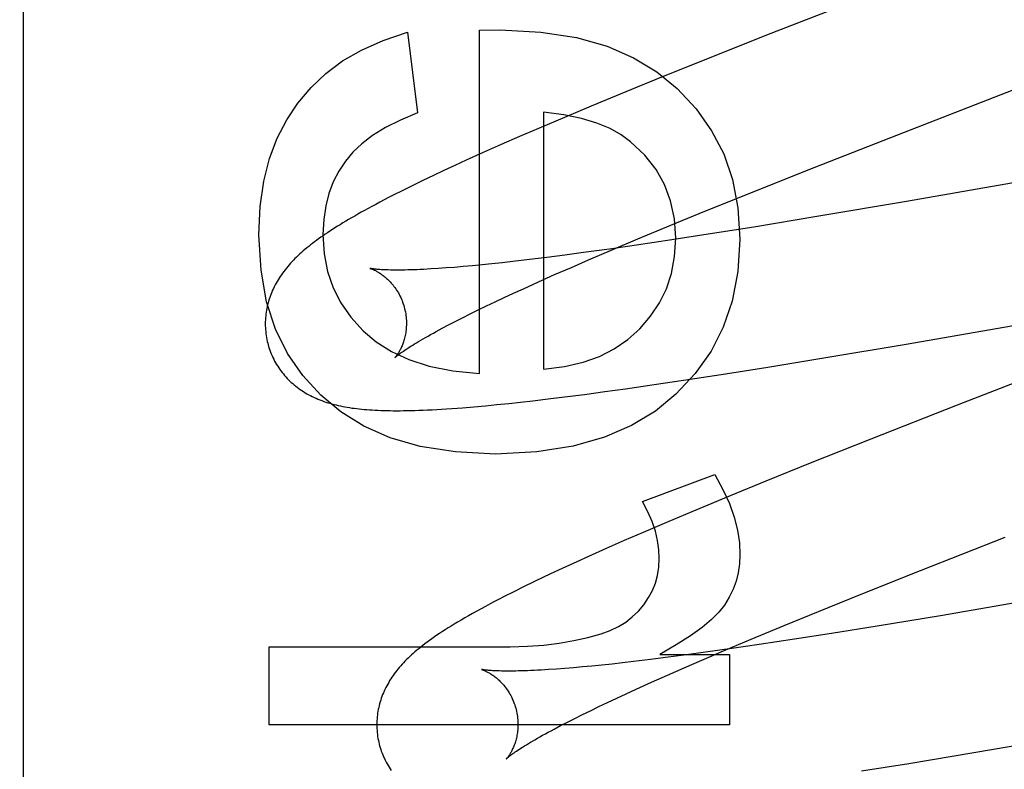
# Model space of a CAD drawing. Header units: inches. Extents: x 0 to 268, y 0 to 174.
# Tile 31 of 79: x 86.333 to 86.472, y 88.382 to 88.488. Entities that reach past the tile are written whole.
import ezdxf

# ---------------------------------------------------------------- set-up
doc = ezdxf.new("R2010")
doc.units = ezdxf.units.IN
doc.header["$LTSCALE"] = 14.749625
doc.header["$MEASUREMENT"] = 0
doc.linetypes.add('HIDDEN', pattern=[0.2, 0.1, -0.1])
doc.layers.add('DEFAULT_2', color=8, linetype='HIDDEN')

msp = doc.modelspace()

# ---------------------------------------------------------------- linework, layer by layer
at = {"layer": 'DEFAULT_2', "color": 8, "linetype": 'HIDDEN'}
for p, q in [((86.33326, 85.30928), (86.33326, 90.80978)), ((86.45177, 88.49125), (86.43848, 88.48605)), ((86.39782, 88.48675), (86.40076, 88.48681)), ((86.39782, 88.43813), (86.39782, 88.48675)), ((86.38763, 88.48645), (86.38904, 88.47503)), ((86.43848, 88.48605), (86.42988, 88.48262)), ((86.42988, 88.48262), (86.42361, 88.4801)), ((86.42361, 88.4801), (86.41855, 88.47803)), ((86.45608, 88.47157), (86.47614, 88.47936)), ((86.41855, 88.47803), (86.41364, 88.476)), ((86.41364, 88.476), (86.40984, 88.47441)), ((86.40984, 88.47441), (86.40616, 88.47284)), ((86.4069, 88.47515), (86.4069, 88.43875)), ((86.40616, 88.47284), (86.40349, 88.47169)), ((86.40349, 88.47169), (86.40089, 88.47055)), ((86.44414, 88.46688), (86.45608, 88.47157)), ((86.51064, 88.4716), (86.45829, 88.4625)), ((86.40089, 88.47055), (86.39836, 88.46943)), ((86.39836, 88.46943), (86.39592, 88.46833)), ((86.39434, 88.4676), (86.39279, 88.46688)), ((86.39592, 88.46833), (86.39434, 88.4676)), ((86.39129, 88.46617), (86.38982, 88.46547)), ((86.39279, 88.46688), (86.39129, 88.46617)), ((86.43578, 88.46355), (86.44414, 88.46688)), ((86.38839, 88.46477), (86.38697, 88.46407)), ((86.38982, 88.46547), (86.38839, 88.46477)), ((86.38697, 88.46407), (86.3856, 88.46338)), ((86.42974, 88.46111), (86.43578, 88.46355)), ((86.45829, 88.4625), (86.44558, 88.46035)), ((86.4249, 88.45913), (86.42974, 88.46111)), ((86.44558, 88.46035), (86.43667, 88.45888)), ((86.42026, 88.4572), (86.4249, 88.45913)), ((86.43667, 88.45888), (86.43023, 88.45785)), ((86.43023, 88.45785), (86.42505, 88.45705)), ((86.42007, 88.45631), (86.41624, 88.45576)), ((86.4167, 88.4557), (86.42026, 88.4572)), ((86.42505, 88.45705), (86.42007, 88.45631)), ((86.40736, 88.45456), (86.4049, 88.45426)), ((86.40991, 88.45489), (86.40736, 88.45456)), ((86.41256, 88.45525), (86.40991, 88.45489)), ((86.41624, 88.45576), (86.41256, 88.45525)), ((86.41328, 88.45424), (86.4167, 88.4557)), ((86.39429, 88.45317), (86.3931, 88.45308)), ((86.39553, 88.45328), (86.39429, 88.45317)), ((86.39683, 88.45339), (86.39553, 88.45328)), ((86.39818, 88.45352), (86.39683, 88.45339)), ((86.39959, 88.45366), (86.39818, 88.45352)), ((86.40104, 88.45382), (86.39959, 88.45366)), ((86.40255, 88.45399), (86.40104, 88.45382)), ((86.4049, 88.45426), (86.40255, 88.45399)), ((86.40846, 88.45214), (86.41083, 88.45317)), ((86.41083, 88.45317), (86.41328, 88.45424)), ((86.3931, 88.45308), (86.39198, 88.453)), ((86.4062, 88.45113), (86.40846, 88.45214)), ((86.40404, 88.45015), (86.4062, 88.45113)), ((86.45825, 88.4423), (86.50633, 88.45067)), ((86.40132, 88.44889), (86.40265, 88.44951)), ((86.40265, 88.44951), (86.40404, 88.45015)), ((86.39762, 88.44713), (86.3988, 88.4477)), ((86.3988, 88.4477), (86.40003, 88.44829)), ((86.40003, 88.44829), (86.40132, 88.44889)), ((86.39542, 88.44604), (86.39649, 88.44657)), ((86.39649, 88.44657), (86.39762, 88.44713)), ((86.39253, 88.44454), (86.39344, 88.44502)), ((86.39344, 88.44502), (86.3944, 88.44552)), ((86.3944, 88.44552), (86.39542, 88.44604)), ((86.4466, 88.44034), (86.45825, 88.4423)), ((86.43866, 88.43904), (86.4466, 88.44034)), ((86.42671, 88.43717), (86.43205, 88.43799)), ((86.43205, 88.43799), (86.43866, 88.43904)), ((86.47783, 88.43845), (86.46545, 88.43364)), ((86.41851, 88.43598), (86.42255, 88.43656)), ((86.42255, 88.43656), (86.42671, 88.43717)), ((86.40987, 88.43482), (86.41268, 88.43518)), ((86.41268, 88.43518), (86.41556, 88.43557)), ((86.41556, 88.43557), (86.41851, 88.43598)), ((86.39702, 88.43343), (86.39865, 88.43357)), ((86.39865, 88.43357), (86.40029, 88.43373)), ((86.40029, 88.43373), (86.40196, 88.4339)), ((86.40196, 88.4339), (86.40365, 88.43408)), ((86.40365, 88.43408), (86.40538, 88.43428)), ((86.40538, 88.43428), (86.40715, 88.43448)), ((86.40715, 88.43448), (86.40987, 88.43482)), ((86.46545, 88.43364), (86.45326, 88.42885)), ((86.39543, 88.43329), (86.39702, 88.43343)), ((86.45326, 88.42885), (86.44465, 88.42542)), ((86.44465, 88.42542), (86.43839, 88.4229)), ((86.4209, 88.42002), (86.43115, 88.42383)), ((86.43839, 88.4229), (86.43333, 88.42083)), ((86.43333, 88.42083), (86.42844, 88.4188)), ((86.42844, 88.4188), (86.42465, 88.4172)), ((86.42465, 88.4172), (86.42099, 88.41564)), ((86.42099, 88.41564), (86.41833, 88.41449)), ((86.41833, 88.41449), (86.41575, 88.41335)), ((86.46029, 88.41023), (86.47228, 88.41494)), ((86.41575, 88.41335), (86.41325, 88.41223)), ((86.41163, 88.41149), (86.41004, 88.41077)), ((86.41325, 88.41223), (86.41163, 88.41149)), ((86.40849, 88.41005), (86.40698, 88.40933)), ((86.41004, 88.41077), (86.40849, 88.41005)), ((86.45189, 88.40689), (86.46029, 88.41023)), ((86.4055, 88.40863), (86.40407, 88.40793)), ((86.40698, 88.40933), (86.4055, 88.40863)), ((86.40267, 88.40723), (86.4013, 88.40654)), ((86.40407, 88.40793), (86.40267, 88.40723)), ((86.44583, 88.40444), (86.45189, 88.40689)), ((86.4758, 88.40601), (86.46309, 88.40384)), ((86.44097, 88.40245), (86.44583, 88.40444)), ((86.46309, 88.40384), (86.45414, 88.40236)), ((86.4363, 88.40051), (86.44097, 88.40245)), ((86.45414, 88.40236), (86.44766, 88.40132)), ((86.43272, 88.39901), (86.4363, 88.40051)), ((86.44244, 88.40051), (86.43742, 88.39975)), ((86.44766, 88.40132), (86.44244, 88.40051)), ((86.36804, 88.3884), (86.36804, 88.39945)), ((86.36804, 88.39945), (86.40218, 88.39945)), ((86.42929, 88.39754), (86.43272, 88.39901)), ((86.43354, 88.39918), (86.42982, 88.39866)), ((86.43742, 88.39975), (86.43354, 88.39918)), ((86.41962, 88.39734), (86.41808, 88.39717)), ((86.42202, 88.39763), (86.41962, 88.39734)), ((86.42452, 88.39795), (86.42202, 88.39763)), ((86.42336, 88.39835), (86.43324, 88.39835)), ((86.42712, 88.39829), (86.42452, 88.39795)), ((86.42682, 88.39647), (86.42929, 88.39754)), ((86.42982, 88.39866), (86.42712, 88.39829)), ((86.43324, 88.39835), (86.43324, 88.3884)), ((86.40872, 88.39628), (86.40761, 88.3962)), ((86.4099, 88.39637), (86.40872, 88.39628)), ((86.41113, 88.39647), (86.4099, 88.39637)), ((86.41241, 88.39658), (86.41113, 88.39647)), ((86.41375, 88.39671), (86.41241, 88.39658)), ((86.41514, 88.39685), (86.41375, 88.39671)), ((86.41659, 88.397), (86.41514, 88.39685)), ((86.41808, 88.39717), (86.41659, 88.397)), ((86.42444, 88.39543), (86.42682, 88.39647)), ((86.42216, 88.39441), (86.42444, 88.39543)), ((86.4186, 88.39279), (86.41999, 88.39343)), ((86.41999, 88.39343), (86.42216, 88.39441)), ((86.46782, 88.38446), (86.52272, 88.39398)), ((86.41596, 88.39156), (86.41725, 88.39217)), ((86.41725, 88.39217), (86.4186, 88.39279)), ((86.41239, 88.38984), (86.41353, 88.39039)), ((86.41353, 88.39039), (86.41472, 88.39097)), ((86.41472, 88.39097), (86.41596, 88.39156)), ((86.41028, 88.38878), (86.41131, 88.3893)), ((86.41131, 88.3893), (86.41239, 88.38984)), ((86.43324, 88.3884), (86.36804, 88.3884)), ((86.4084, 88.38779), (86.40931, 88.38827)), ((86.40931, 88.38827), (86.41028, 88.38878)), ((86.45864, 88.38293), (86.46782, 88.38446)), ((86.45194, 88.38185), (86.45864, 88.38293))]:
    msp.add_line(p, q, dxfattribs=at)
for points in [[(86.40076, 88.48681), (86.4065, 88.48649), (86.41155, 88.48571), (86.41589, 88.48447), (86.41965, 88.48283), (86.42296, 88.48085), (86.4258, 88.47851)], [(86.37211, 88.47643), (86.37396, 88.47863), (86.37608, 88.48062), (86.37844, 88.48239), (86.38112, 88.48394), (86.38419, 88.4853), (86.38763, 88.48645)], [(86.4258, 88.47851), (86.42849, 88.47563), (86.4307, 88.47252), (86.43241, 88.46923), (86.43364, 88.46563), (86.43441, 88.46159), (86.43471, 88.45716)], [(86.36657, 88.45778), (86.36678, 88.46177), (86.36728, 88.46539), (86.3681, 88.46859), (86.36919, 88.47146), (86.37052, 88.47408), (86.37211, 88.47643)], [(86.38904, 88.47503), (86.38662, 88.47403), (86.3845, 88.47297), (86.38269, 88.47184), (86.38116, 88.47067), (86.37987, 88.46946), (86.37884, 88.46822)], [(86.41923, 88.47096), (86.41791, 88.47194), (86.41631, 88.47282), (86.41444, 88.4736), (86.41227, 88.47427), (86.40976, 88.47478), (86.4069, 88.47515)], [(86.42563, 88.45729), (86.42543, 88.46006), (86.42489, 88.4626), (86.42404, 88.46489), (86.42283, 88.46701), (86.42122, 88.46904), (86.41923, 88.47096)], [(86.37884, 88.46822), (86.3779, 88.4668), (86.37712, 88.46526), (86.3765, 88.46364), (86.37604, 88.46188), (86.37576, 88.45994), (86.37565, 88.45784)], [(86.3856, 88.46338), (86.38494, 88.46304), (86.38431, 88.46271), (86.38371, 88.4624), (86.38314, 88.46209), (86.38259, 88.4618), (86.38207, 88.46151), (86.38156, 88.46124), (86.38107, 88.46096), (86.3806, 88.4607), (86.38015, 88.46044), (86.37971, 88.46018), (86.37928, 88.45993), (86.37887, 88.45969), (86.37847, 88.45945), (86.37809, 88.45921), (86.37771, 88.45898), (86.37734, 88.45875), (86.37699, 88.45852), (86.37664, 88.4583), (86.37631, 88.45807), (86.37598, 88.45785), (86.37566, 88.45763), (86.37535, 88.45742), (86.37504, 88.4572), (86.37475, 88.45698), (86.37446, 88.45677), (86.37418, 88.45656), (86.3739, 88.45634), (86.37363, 88.45613), (86.37337, 88.45592), (86.37311, 88.4557), (86.37286, 88.45549)], [(86.37535, 88.43506), (86.37278, 88.43784), (86.37064, 88.44097), (86.36894, 88.4444), (86.36768, 88.44828), (86.36689, 88.45276), (86.36657, 88.45778)], [(86.37565, 88.45784), (86.37584, 88.45509), (86.37632, 88.45256), (86.37709, 88.45027), (86.37818, 88.44815), (86.3796, 88.44611), (86.38135, 88.44419)], [(86.42052, 88.44447), (86.42206, 88.44625), (86.42333, 88.44815), (86.42431, 88.45015), (86.42502, 88.45231), (86.42546, 88.4547), (86.42563, 88.45729)], [(86.43471, 88.45716), (86.4344, 88.45257), (86.43361, 88.4484), (86.43235, 88.44469), (86.43061, 88.44132), (86.42836, 88.43814), (86.42561, 88.4352)], [(86.37286, 88.45549), (86.37262, 88.45528), (86.37238, 88.45506), (86.37214, 88.45484), (86.37192, 88.45463), (86.37169, 88.45441), (86.37147, 88.45419), (86.37126, 88.45396), (86.37105, 88.45374), (86.37085, 88.45351), (86.37066, 88.45329), (86.37047, 88.45306), (86.37028, 88.45283), (86.3701, 88.4526), (86.36993, 88.45236), (86.36976, 88.45213), (86.3696, 88.45189), (86.36944, 88.45165), (86.36929, 88.45141), (86.36915, 88.45116), (86.36901, 88.45092), (86.36887, 88.45067), (86.36875, 88.45042), (86.36863, 88.45017), (86.36851, 88.44992), (86.3684, 88.44967), (86.3683, 88.44942), (86.36821, 88.44917), (86.36812, 88.44892), (86.36803, 88.44866), (86.36795, 88.4484), (86.36788, 88.44815), (86.36781, 88.44788), (86.36775, 88.44762), (86.3677, 88.44736), (86.36765, 88.44709), (86.36761, 88.44682), (86.36757, 88.44655), (86.36754, 88.44628), (86.36752, 88.446), (86.3675, 88.44573), (86.36749, 88.44545), (86.36748, 88.44518), (86.36749, 88.4449), (86.3675, 88.44462), (86.36752, 88.44435), (86.36754, 88.44407), (86.36757, 88.44379), (86.36761, 88.44352), (86.36765, 88.44324), (86.3677, 88.44297), (86.36776, 88.44269), (86.36783, 88.44242), (86.36789, 88.44219)], [(86.38232, 88.45301), (86.38231, 88.45302), (86.3823, 88.45302), (86.38229, 88.45302), (86.3823, 88.45302), (86.38231, 88.45302), (86.38233, 88.45301), (86.38236, 88.453), (86.3824, 88.45299), (86.38244, 88.45298), (86.38249, 88.45296), (86.38255, 88.45294), (86.38261, 88.45291), (86.38267, 88.45289), (86.38275, 88.45286), (86.38282, 88.45283), (86.3829, 88.45279), (86.38299, 88.45275), (86.38308, 88.4527), (86.38317, 88.45266), (86.38327, 88.4526), (86.38337, 88.45255), (86.38347, 88.45249), (86.38358, 88.45242), (86.38369, 88.45235), (86.3838, 88.45228), (86.38392, 88.4522), (86.38404, 88.45212), (86.38416, 88.45203), (86.38428, 88.45193), (86.38441, 88.45183), (86.38453, 88.45172), (86.38466, 88.45161), (86.38479, 88.45149), (86.38492, 88.45137), (86.38505, 88.45124), (86.38518, 88.4511), (86.38532, 88.45095), (86.38545, 88.4508), (86.38558, 88.45064), (86.38571, 88.45047), (86.38584, 88.4503), (86.38596, 88.45012), (86.38609, 88.44993), (86.38621, 88.44974), (86.38633, 88.44954), (86.38644, 88.44933), (86.38655, 88.44912), (86.38666, 88.44891), (86.38676, 88.44868), (86.38685, 88.44846), (86.38694, 88.44823), (86.38702, 88.44799), (86.3871, 88.44776), (86.38716, 88.44755)], [(86.39198, 88.453), (86.39091, 88.45294), (86.3904, 88.45291), (86.3899, 88.45288), (86.38942, 88.45286), (86.38896, 88.45284), (86.38851, 88.45282), (86.38808, 88.45281), (86.38766, 88.4528), (86.38726, 88.45279), (86.38687, 88.45279), (86.38651, 88.45278), (86.38615, 88.45278), (86.38582, 88.45278), (86.3855, 88.45279), (86.3852, 88.45279), (86.38491, 88.4528), (86.38464, 88.45281), (86.38438, 88.45282), (86.38415, 88.45283), (86.38392, 88.45284), (86.38372, 88.45285), (86.38353, 88.45287), (86.38335, 88.45288), (86.38319, 88.45289), (86.38305, 88.45291), (86.38292, 88.45292), (86.3828, 88.45294), (86.38269, 88.45295), (86.3826, 88.45296), (86.38253, 88.45298), (86.38246, 88.45299), (86.38241, 88.453), (86.38236, 88.45301), (86.38233, 88.45301), (86.38232, 88.45301)], [(86.38716, 88.44755), (86.38722, 88.44734), (86.38727, 88.4471), (86.38732, 88.44686), (86.38737, 88.44661), (86.3874, 88.44637), (86.38743, 88.44613), (86.38745, 88.44589), (86.38747, 88.44566), (86.38748, 88.44542), (86.38748, 88.44519), (86.38747, 88.44496), (86.38746, 88.44474), (86.38745, 88.44452), (86.38743, 88.44431), (86.3874, 88.4441), (86.38737, 88.44389), (86.38734, 88.4437), (86.3873, 88.4435), (86.38726, 88.44332), (86.38722, 88.44314), (86.38717, 88.44296), (86.38712, 88.4428), (86.38707, 88.44263), (86.38702, 88.44248), (86.38696, 88.44233), (86.38691, 88.44218), (86.38685, 88.44204), (86.38679, 88.44191), (86.38674, 88.44178), (86.38668, 88.44166), (86.38662, 88.44154), (86.38656, 88.44143), (86.3865, 88.44133), (86.38645, 88.44123), (86.38639, 88.44113), (86.38633, 88.44104), (86.38628, 88.44096), (86.38623, 88.44088), (86.38618, 88.4408), (86.38613, 88.44074), (86.38608, 88.44067), (86.38604, 88.44061), (86.386, 88.44056), (86.38596, 88.44052), (86.38593, 88.44047), (86.3859, 88.44044), (86.38587, 88.44041), (86.38585, 88.44039), (86.38583, 88.44037), (86.38582, 88.44036), (86.38582, 88.44035)], [(86.38135, 88.44419), (86.38318, 88.44263), (86.38535, 88.44127), (86.38783, 88.44011), (86.3907, 88.43918), (86.39403, 88.43853), (86.39782, 88.43813)], [(86.38582, 88.44035), (86.38582, 88.44036), (86.38584, 88.44037), (86.38586, 88.44039), (86.38589, 88.44042), (86.38593, 88.44046), (86.38598, 88.4405), (86.38604, 88.44055), (86.38611, 88.4406), (86.38618, 88.44067), (86.38627, 88.44074), (86.38638, 88.44081), (86.38649, 88.4409), (86.38661, 88.44099), (86.38675, 88.44109), (86.3869, 88.4412), (86.38707, 88.44131), (86.38725, 88.44144), (86.38744, 88.44157), (86.38765, 88.4417), (86.38787, 88.44185), (86.38811, 88.442), (86.38836, 88.44216), (86.38862, 88.44232), (86.3889, 88.44249), (86.3892, 88.44267), (86.38951, 88.44285), (86.38984, 88.44304), (86.39018, 88.44324), (86.39053, 88.44344), (86.3909, 88.44365), (86.39129, 88.44387), (86.39169, 88.44409), (86.3921, 88.44431), (86.39253, 88.44454)], [(86.4069, 88.43875), (86.40984, 88.43911), (86.41249, 88.43972), (86.41482, 88.44056), (86.41691, 88.44165), (86.41882, 88.44295), (86.42052, 88.44447)], [(86.36789, 88.44219), (86.36796, 88.44196), (86.36804, 88.4417), (86.36813, 88.44143), (86.36823, 88.44117), (86.36833, 88.44091), (86.36844, 88.44065), (86.36856, 88.4404), (86.36869, 88.44015), (86.36881, 88.4399), (86.36895, 88.43965), (86.36909, 88.43942), (86.36924, 88.43918), (86.36939, 88.43895), (86.36955, 88.43872), (86.36971, 88.4385), (86.36988, 88.43828), (86.37005, 88.43807), (86.37022, 88.43786), (86.37041, 88.43765), (86.37059, 88.43745), (86.37078, 88.43726), (86.37097, 88.43707), (86.37117, 88.43688), (86.37137, 88.4367), (86.37158, 88.43653), (86.37179, 88.43636), (86.372, 88.43619), (86.37222, 88.43603), (86.37244, 88.43587), (86.37267, 88.43572), (86.3729, 88.43557), (86.37314, 88.43542), (86.37339, 88.43527), (86.37364, 88.43514), (86.37389, 88.435), (86.37414, 88.43487), (86.3744, 88.43475), (86.37467, 88.43463), (86.37493, 88.43451), (86.37521, 88.4344), (86.37548, 88.4343), (86.37576, 88.43419), (86.37604, 88.4341), (86.37633, 88.434), (86.37662, 88.43392), (86.37692, 88.43383), (86.37722, 88.43375), (86.37752, 88.43368), (86.37782, 88.4336), (86.37814, 88.43354), (86.37845, 88.43347), (86.37877, 88.43341), (86.37909, 88.43335), (86.37942, 88.4333), (86.37975, 88.43325), (86.38009, 88.43321), (86.38043, 88.43316), (86.38078, 88.43312), (86.38114, 88.43309), (86.3815, 88.43305), (86.38187, 88.43302), (86.38225, 88.43299), (86.38264, 88.43297), (86.38303, 88.43295), (86.38343, 88.43293), (86.38385, 88.43291), (86.38427, 88.4329), (86.38471, 88.43289), (86.38515, 88.43288), (86.38561, 88.43287), (86.38608, 88.43287), (86.38657, 88.43287), (86.38707, 88.43288), (86.38759, 88.43289), (86.38813, 88.4329), (86.38868, 88.43291), (86.38925, 88.43293), (86.38985, 88.43295), (86.39046, 88.43298), (86.3911, 88.43301), (86.39177, 88.43305), (86.39245, 88.43309), (86.39317, 88.43313), (86.3939, 88.43318), (86.39543, 88.43329)], [(86.40009, 88.42671), (86.39443, 88.42704), (86.38944, 88.42781), (86.38517, 88.42905), (86.38146, 88.4307), (86.37817, 88.4327), (86.37535, 88.43506)], [(86.42561, 88.4352), (86.42273, 88.43281), (86.41934, 88.43079), (86.41551, 88.42911), (86.41109, 88.42784), (86.40593, 88.42705), (86.40009, 88.42671)], [(86.43115, 88.42383), (86.4323, 88.42173), (86.43322, 88.41971), (86.4339, 88.41778), (86.43436, 88.41593), (86.43464, 88.41416), (86.43471, 88.41247)], [(86.42329, 88.41192), (86.42324, 88.41319), (86.42305, 88.41449), (86.42274, 88.41581), (86.42229, 88.41717), (86.42167, 88.41857), (86.4209, 88.42002)], [(86.4211, 88.4054), (86.42178, 88.4064), (86.42233, 88.40742), (86.42275, 88.40846), (86.42304, 88.40954), (86.42323, 88.4107), (86.42329, 88.41192)], [(86.43471, 88.41247), (86.43465, 88.41118), (86.43446, 88.40993), (86.43416, 88.40874), (86.43374, 88.40759), (86.43318, 88.40645), (86.4325, 88.40535)], [(86.4013, 88.40654), (86.40063, 88.4062), (86.39997, 88.40585), (86.39932, 88.40551), (86.39867, 88.40516), (86.39804, 88.40482), (86.39743, 88.40449), (86.39684, 88.40416), (86.39627, 88.40384), (86.39573, 88.40353), (86.39521, 88.40323), (86.39472, 88.40293), (86.39425, 88.40265), (86.3938, 88.40238), (86.39337, 88.40211), (86.39296, 88.40184), (86.39256, 88.40159), (86.39217, 88.40133), (86.39179, 88.40108), (86.39143, 88.40083), (86.39108, 88.40058), (86.39074, 88.40034), (86.39042, 88.4001), (86.3901, 88.39987), (86.38979, 88.39963), (86.3895, 88.3994), (86.38922, 88.39917), (86.38894, 88.39894), (86.38868, 88.39872)], [(86.41507, 88.40129), (86.41635, 88.40176), (86.41751, 88.40231), (86.41854, 88.40294), (86.41946, 88.40366), (86.42032, 88.40448), (86.4211, 88.4054)], [(86.4325, 88.40535), (86.43173, 88.40436), (86.43067, 88.40329), (86.42934, 88.40217), (86.42769, 88.40097), (86.42569, 88.3997), (86.42336, 88.39835)], [(86.40218, 88.39945), (86.4046, 88.39952), (86.40692, 88.39968), (86.40911, 88.39994), (86.41119, 88.40031), (86.41318, 88.40076), (86.41507, 88.40129)], [(86.38868, 88.39872), (86.38842, 88.3985), (86.38818, 88.39828), (86.38794, 88.39806), (86.38771, 88.39784), (86.38749, 88.39762), (86.38727, 88.3974), (86.38706, 88.39718), (86.38686, 88.39696), (86.38666, 88.39674), (86.38647, 88.39652), (86.38628, 88.39629), (86.3861, 88.39607), (86.38592, 88.39584), (86.38574, 88.3956), (86.38558, 88.39537), (86.38541, 88.39513), (86.38525, 88.39489), (86.3851, 88.39465), (86.38496, 88.3944), (86.38482, 88.39416), (86.38468, 88.39391), (86.38455, 88.39366), (86.38443, 88.39341), (86.38432, 88.39316), (86.38421, 88.39291), (86.3841, 88.39266), (86.38401, 88.3924), (86.38392, 88.39215), (86.38383, 88.39189), (86.38375, 88.39164), (86.38368, 88.39138), (86.38361, 88.39111), (86.38355, 88.39085), (86.38349, 88.39059), (86.38344, 88.39032), (86.3834, 88.39005), (86.38336, 88.38978), (86.38333, 88.38951), (86.38331, 88.38923), (86.38329, 88.38896), (86.38328, 88.38868), (86.38328, 88.3884), (86.38328, 88.38812), (86.38329, 88.38785), (86.38331, 88.38757), (86.38333, 88.38729), (86.38336, 88.38701), (86.3834, 88.38673), (86.38344, 88.38646), (86.3835, 88.38618), (86.38355, 88.38591), (86.38362, 88.38563), (86.38368, 88.3854)], [(86.39811, 88.39622), (86.3981, 88.39623), (86.39809, 88.39623), (86.39809, 88.39623), (86.39811, 88.39622), (86.39813, 88.39622), (86.39816, 88.39621), (86.3982, 88.3962), (86.39824, 88.39618), (86.39829, 88.39616), (86.39835, 88.39614), (86.39841, 88.39612), (86.39847, 88.39609), (86.39855, 88.39606), (86.39862, 88.39603), (86.3987, 88.39599), (86.39879, 88.39595), (86.39888, 88.39591), (86.39897, 88.39586), (86.39907, 88.39581), (86.39917, 88.39575), (86.39928, 88.39569), (86.39938, 88.39562), (86.39949, 88.39556), (86.39961, 88.39548), (86.39972, 88.3954), (86.39984, 88.39532), (86.39996, 88.39523), (86.40008, 88.39513), (86.40021, 88.39503), (86.40033, 88.39493), (86.40046, 88.39481), (86.40059, 88.39469), (86.40072, 88.39457), (86.40085, 88.39444), (86.40098, 88.3943), (86.40111, 88.39415), (86.40125, 88.394), (86.40138, 88.39384), (86.40151, 88.39368), (86.40163, 88.3935), (86.40176, 88.39332), (86.40188, 88.39314), (86.40201, 88.39294), (86.40212, 88.39274), (86.40224, 88.39254), (86.40235, 88.39233), (86.40245, 88.39211), (86.40255, 88.39189), (86.40264, 88.39166), (86.40273, 88.39143), (86.40281, 88.3912), (86.40289, 88.39096), (86.40295, 88.39076)], [(86.40761, 88.3962), (86.40655, 88.39614), (86.40605, 88.39611), (86.40556, 88.39609), (86.40508, 88.39606), (86.40462, 88.39605), (86.40418, 88.39603), (86.40375, 88.39602), (86.40334, 88.39601), (86.40295, 88.396), (86.40257, 88.39599), (86.40221, 88.39599), (86.40186, 88.39599), (86.40153, 88.39599), (86.40122, 88.396), (86.40092, 88.396), (86.40064, 88.39601), (86.40037, 88.39602), (86.40012, 88.39603), (86.39989, 88.39604), (86.39967, 88.39605), (86.39947, 88.39606), (86.39928, 88.39608), (86.39911, 88.39609), (86.39895, 88.39611), (86.39881, 88.39612), (86.39868, 88.39614), (86.39857, 88.39615), (86.39847, 88.39616), (86.39838, 88.39618), (86.3983, 88.39619), (86.39824, 88.3962), (86.39819, 88.39621), (86.39815, 88.39622), (86.39812, 88.39622), (86.39811, 88.39622)], [(86.40295, 88.39076), (86.40301, 88.39055), (86.40306, 88.39031), (86.40311, 88.39006), (86.40316, 88.38982), (86.40319, 88.38958), (86.40322, 88.38934), (86.40324, 88.3891), (86.40326, 88.38886), (86.40327, 88.38863), (86.40327, 88.38839), (86.40326, 88.38817), (86.40325, 88.38794), (86.40324, 88.38772), (86.40322, 88.38751), (86.40319, 88.3873), (86.40316, 88.3871), (86.40313, 88.3869), (86.40309, 88.3867), (86.40305, 88.38652), (86.40301, 88.38634), (86.40296, 88.38616), (86.40291, 88.38599), (86.40286, 88.38583), (86.40281, 88.38568), (86.40275, 88.38553), (86.40269, 88.38538), (86.40264, 88.38524), (86.40258, 88.38511), (86.40252, 88.38498), (86.40246, 88.38486), (86.40241, 88.38474), (86.40235, 88.38463), (86.40229, 88.38453), (86.40223, 88.38443), (86.40218, 88.38433), (86.40212, 88.38424), (86.40207, 88.38416), (86.40201, 88.38408), (86.40196, 88.38401), (86.40191, 88.38394), (86.40187, 88.38387), (86.40182, 88.38382), (86.40178, 88.38377), (86.40175, 88.38372), (86.40171, 88.38368), (86.40168, 88.38364), (86.40166, 88.38362), (86.40164, 88.38359), (86.40162, 88.38358), (86.40161, 88.38357), (86.40161, 88.38356)], [(86.40161, 88.38356), (86.40162, 88.38357), (86.40163, 88.38358), (86.40166, 88.38361), (86.40169, 88.38363), (86.40173, 88.38367), (86.40178, 88.38371), (86.40184, 88.38376), (86.40191, 88.38382), (86.40199, 88.38388), (86.40208, 88.38395), (86.40218, 88.38403), (86.4023, 88.38412), (86.40242, 88.38421), (86.40256, 88.38431), (86.40272, 88.38442), (86.40288, 88.38454), (86.40306, 88.38466), (86.40326, 88.38479), (86.40347, 88.38493), (86.40369, 88.38508), (86.40393, 88.38523), (86.40419, 88.38539), (86.40446, 88.38555), (86.40474, 88.38573), (86.40504, 88.38591), (86.40535, 88.38609), (86.40568, 88.38628), (86.40602, 88.38648), (86.40638, 88.38669), (86.40676, 88.3869), (86.40715, 88.38711), (86.40755, 88.38733), (86.40797, 88.38756), (86.4084, 88.38779)], [(86.38368, 88.3854), (86.38375, 88.38517), (86.38383, 88.38491), (86.38392, 88.38464), (86.38402, 88.38438), (86.38412, 88.38412), (86.38423, 88.38386), (86.38435, 88.38361), (86.38447, 88.38336), (86.3846, 88.38311), (86.38474, 88.38287), (86.38488, 88.38263), (86.38502, 88.3824), (86.38517, 88.38217), (86.38533, 88.38194)]]:
    msp.add_lwpolyline(points, dxfattribs=at)
for radius in [0.25, 0.14]:
    msp.add_arc((86.33326, 88.41846), radius, 90, 270, dxfattribs=at)

doc.saveas('drawing.dxf')
